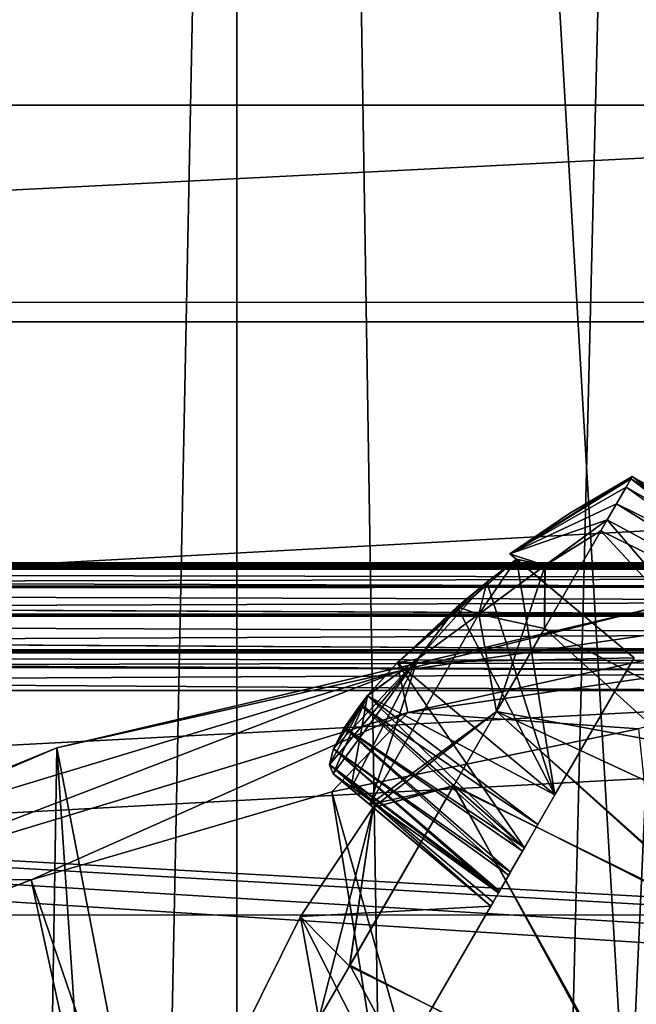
# Model space of a CAD drawing. Header units: millimetres. Extents: x -40 to 40, y -40 to 40.
# Tile 236 of 256: x -4.7 to -2.3, y 13.3 to 17.1. Entities that reach past the tile are written whole.
import ezdxf

# ---------------------------------------------------------------- set-up
doc = ezdxf.new("R2010")
doc.units = ezdxf.units.MM
doc.header["$LTSCALE"] = 26.699852
for name, color, linetype in [('1', 7, 'CONTINUOUS'), ('1000', 7, 'CONTINUOUS'), ('1001', 7, 'CONTINUOUS'), ('1002', 7, 'CONTINUOUS'), ('1003', 7, 'CONTINUOUS'), ('1004', 7, 'CONTINUOUS'), ('1005', 7, 'CONTINUOUS'), ('1006', 7, 'CONTINUOUS'), ('104', 7, 'CONTINUOUS'), ('109', 7, 'CONTINUOUS'), ('139', 7, 'CONTINUOUS'), ('146', 7, 'CONTINUOUS'), ('147', 7, 'CONTINUOUS'), ('16', 7, 'CONTINUOUS'), ('416', 7, 'CONTINUOUS'), ('417', 7, 'CONTINUOUS'), ('424', 7, 'CONTINUOUS'), ('425', 7, 'CONTINUOUS'), ('428', 7, 'CONTINUOUS'), ('48', 7, 'CONTINUOUS'), ('60', 7, 'CONTINUOUS'), ('69', 7, 'CONTINUOUS'), ('70', 7, 'CONTINUOUS'), ('71', 7, 'CONTINUOUS'), ('72', 7, 'CONTINUOUS'), ('983', 7, 'CONTINUOUS'), ('984', 7, 'CONTINUOUS'), ('985', 7, 'CONTINUOUS'), ('986', 7, 'CONTINUOUS'), ('987', 7, 'CONTINUOUS'), ('988', 7, 'CONTINUOUS'), ('991', 7, 'CONTINUOUS'), ('994', 7, 'CONTINUOUS'), ('998', 7, 'CONTINUOUS'), ('999', 7, 'CONTINUOUS')]:
    doc.layers.add(name, color=color, linetype=linetype)

msp = doc.modelspace()

# ---------------------------------------------------------------- linework, layer by layer
at = {"layer": '1', "linetype": 'Continuous'}
for points in [[(-1.9386, 39.4524), (-3.8727, 39.3097), (-3.872, -39.3098), (-1.9386, 39.4524)], [(0, -39.5), (-1.9386, 39.4524), (-3.872, -39.3098), (0, -39.5)], [(-3.8727, 39.3097), (-7.7072, 38.7408), (-7.7062, -38.741), (-3.8727, 39.3097)], [(-3.872, -39.3098), (-3.8727, 39.3097), (-7.7062, -38.741), (-3.872, -39.3098)]]:
    msp.add_3dface(points, dxfattribs=at)
at = {"layer": '1000', "linetype": 'Continuous'}
for points in [[(-3.3702, 14.4893, -8.5741), (-2.6511, 14.1081, -8.4), (-3.2561, 14.6157, -8.5371), (-3.3702, 14.4893, -8.5741)], [(-2.7169, 13.9943, -8.4174), (-3.3702, 14.4893, -8.5741), (-3.3985, 14.4536, -8.5951), (-2.7169, 13.9943, -8.4174)], [(-2.7169, 13.9943, -8.4174), (-2.6511, 14.1081, -8.4), (-3.3702, 14.4893, -8.5741), (-2.7169, 13.9943, -8.4174)], [(-2.7757, 13.8923, -8.4667), (-3.3985, 14.4536, -8.5951), (-3.4598, 14.3654, -8.6694), (-2.7757, 13.8923, -8.4667)], [(-2.7757, 13.8923, -8.4667), (-2.7169, 13.9943, -8.4174), (-3.3985, 14.4536, -8.5951), (-2.7757, 13.8923, -8.4667)], [(-2.8291, 13.7999, -8.5508), (-3.4598, 14.3654, -8.6694), (-3.5014, 14.2852, -8.7744), (-2.8291, 13.7999, -8.5508)], [(-2.8291, 13.7999, -8.5508), (-2.7757, 13.8923, -8.4667), (-3.4598, 14.3654, -8.6694), (-2.8291, 13.7999, -8.5508)], [(-2.8681, 13.7323, -8.6578), (-3.5014, 14.2852, -8.7744), (-3.5158, 14.2243, -8.8997), (-2.8681, 13.7323, -8.6578)], [(-2.8681, 13.7323, -8.6578), (-2.8291, 13.7999, -8.5508), (-3.5014, 14.2852, -8.7744), (-2.8681, 13.7323, -8.6578)], [(-2.8681, 13.7323, -8.6578), (-3.5158, 14.2243, -8.8997), (-3.5023, 14.1893, -9.0295), (-2.8681, 13.7323, -8.6578)], [(-2.8973, 13.6817, -8.8924), (-2.8681, 13.7323, -8.6578), (-3.5023, 14.1893, -9.0295), (-2.8973, 13.6817, -8.8924)]]:
    msp.add_3dface(points, dxfattribs=at)
at = {"layer": '1001', "linetype": 'Continuous'}
for points in [[(-2.6511, 14.1081, -8.4), (-2.7988, 15.0132, -8.5023), (-2.9122, 14.9255, -8.5119), (-2.6511, 14.1081, -8.4)], [(-2.6511, 14.1081, -8.4), (-2.3473, 14.6343, -8.4), (-2.7988, 15.0132, -8.5023), (-2.6511, 14.1081, -8.4)], [(-2.6511, 14.1081, -8.4), (-2.9122, 14.9255, -8.5119), (-3.0266, 14.8302, -8.521), (-2.6511, 14.1081, -8.4)], [(-2.6511, 14.1081, -8.4), (-3.0266, 14.8302, -8.521), (-3.2561, 14.6157, -8.5371), (-2.6511, 14.1081, -8.4)]]:
    msp.add_3dface(points, dxfattribs=at)
at = {"layer": '1002', "linetype": 'Continuous'}
for points in [[(-2.8176, 15.0289, -7.7483), (-2.8238, 15.0341, -8), (-2.3473, 14.6343, -7.6), (-2.8176, 15.0289, -7.7483)], [(-2.3473, 14.6343, -7.6), (-2.8238, 15.0341, -8), (-2.8176, 15.0289, -8.2517), (-2.3473, 14.6343, -7.6)], [(-2.7988, 15.0132, -7.4977), (-2.8176, 15.0289, -7.7483), (-2.3473, 14.6343, -7.6), (-2.7988, 15.0132, -7.4977)], [(-2.3473, 14.6343, -8.4), (-2.3473, 14.6343, -7.6), (-2.8176, 15.0289, -8.2517), (-2.3473, 14.6343, -8.4)], [(-2.3473, 14.6343, -8.4), (-2.8176, 15.0289, -8.2517), (-2.7988, 15.0132, -8.5023), (-2.3473, 14.6343, -8.4)]]:
    msp.add_3dface(points, dxfattribs=at)
at = {"layer": '1003', "linetype": 'Continuous'}
for points in [[(-3.2561, 14.6157, -7.4629), (-2.9122, 14.9255, -7.4881), (-2.7988, 15.0132, -7.4977), (-3.2561, 14.6157, -7.4629)], [(-3.2561, 14.6157, -7.4629), (-2.7988, 15.0132, -7.4977), (-2.3473, 14.6343, -7.6), (-3.2561, 14.6157, -7.4629)], [(-3.2561, 14.6157, -7.4629), (-3.0266, 14.8302, -7.479), (-2.9122, 14.9255, -7.4881), (-3.2561, 14.6157, -7.4629)], [(-3.2561, 14.6157, -7.4629), (-2.3473, 14.6343, -7.6), (-2.6511, 14.1081, -7.6), (-3.2561, 14.6157, -7.4629)]]:
    msp.add_3dface(points, dxfattribs=at)
at = {"layer": '1004', "linetype": 'Continuous'}
for points in [[(-3.37, 14.4896, -7.426), (-3.2561, 14.6157, -7.4629), (-2.7684, 13.9049, -7.5416), (-3.37, 14.4896, -7.426)], [(-3.2561, 14.6157, -7.4629), (-2.6511, 14.1081, -7.6), (-2.7684, 13.9049, -7.5416), (-3.2561, 14.6157, -7.4629)], [(-3.3954, 14.4577, -7.4076), (-3.37, 14.4896, -7.426), (-2.7684, 13.9049, -7.5416), (-3.3954, 14.4577, -7.4076)], [(-3.4584, 14.3677, -7.333), (-3.3954, 14.4577, -7.4076), (-2.7684, 13.9049, -7.5416), (-3.4584, 14.3677, -7.333)], [(-3.5013, 14.2855, -7.2261), (-3.4584, 14.3677, -7.333), (-2.822, 13.8122, -7.4635), (-3.5013, 14.2855, -7.2261)], [(-3.4584, 14.3677, -7.333), (-2.7684, 13.9049, -7.5416), (-2.822, 13.8122, -7.4635), (-3.4584, 14.3677, -7.333)], [(-3.5158, 14.2258, -7.1041), (-3.5013, 14.2855, -7.2261), (-2.864, 13.7394, -7.3568), (-3.5158, 14.2258, -7.1041)], [(-3.5013, 14.2855, -7.2261), (-2.822, 13.8122, -7.4635), (-2.864, 13.7394, -7.3568), (-3.5013, 14.2855, -7.2261)], [(-3.5158, 14.2258, -7.1041), (-2.8887, 13.6967, -7.2391), (-2.8973, 13.6817, -7.1076), (-3.5158, 14.2258, -7.1041)], [(-3.5158, 14.2258, -7.1041), (-2.864, 13.7394, -7.3568), (-2.8887, 13.6967, -7.2391), (-3.5158, 14.2258, -7.1041)], [(-3.5023, 14.1893, -6.9705), (-3.5158, 14.2258, -7.1041), (-2.8973, 13.6817, -7.1076), (-3.5023, 14.1893, -6.9705)]]:
    msp.add_3dface(points, dxfattribs=at)
at = {"layer": '1005', "linetype": 'Continuous'}
for points in [[(-3.4339, 14.1319, -6.6803), (-3.5023, 14.1893, -6.9705), (-2.8973, 13.6817, -7.1076), (-3.4339, 14.1319, -6.6803)], [(-3.362, 14.0715, -6.4374), (-3.4339, 14.1319, -6.6803), (-2.8973, 13.6817, -7.1076), (-3.362, 14.0715, -6.4374)], [(-3.3488, 14.0605, -6.3977), (-3.362, 14.0715, -6.4374), (-2.8973, 13.6817, -7.1076), (-3.3488, 14.0605, -6.3977)], [(-3.3488, 14.0605, -6.3977), (-2.8973, 13.6817, -7.1076), (-2.8973, 13.6817, -6.5), (-3.3488, 14.0605, -6.3977)]]:
    msp.add_3dface(points, dxfattribs=at)
at = {"layer": '1006', "linetype": 'Continuous'}
for points in [[(-3.6278, 13.6415, -6.392), (-3.3488, 14.0605, -6.3977), (-2.8973, 13.6817, -6.5), (-3.6278, 13.6415, -6.392)], [(-3.2973, 12.9888, -6.5), (-3.6278, 13.6415, -6.392), (-2.8973, 13.6817, -6.5), (-3.2973, 12.9888, -6.5)], [(-3.8512, 13.1904, -6.3977), (-3.6278, 13.6415, -6.392), (-3.2973, 12.9888, -6.5), (-3.8512, 13.1904, -6.3977)]]:
    msp.add_3dface(points, dxfattribs=at)
at = {"layer": '104', "linetype": 'Continuous'}
for points in [[(-25.8881, 18.8097, -730), (-27.713, 15.9996, -730), (25.889, 18.8085, -730), (-25.8881, 18.8097, -730)], [(25.889, 18.8085, -730), (-27.713, 15.9996, -730), (27.713, 15.9997, -730), (25.889, 18.8085, -730)], [(27.713, 15.9997, -730), (-29.2335, 13.0155, -730), (29.2331, 13.0163, -730), (27.713, 15.9997, -730)], [(-27.713, 15.9996, -730), (-29.2335, 13.0155, -730), (27.713, 15.9997, -730), (-27.713, 15.9996, -730)]]:
    msp.add_3dface(points, dxfattribs=at)
at = {"layer": '109', "linetype": 'Continuous'}
for points in [[(-27.8471, 16.7568, -733), (-25.8723, 19.669, -733), (25.8728, 19.6685, -733), (-27.8471, 16.7568, -733)], [(-27.8471, 16.7568, -733), (25.8728, 19.6685, -733), (27.8474, 16.7562, -733), (-27.8471, 16.7568, -733)], [(-29.4957, 13.6475, -733), (-27.8471, 16.7568, -733), (27.8474, 16.7562, -733), (-29.4957, 13.6475, -733)], [(-29.4957, 13.6475, -733), (27.8474, 16.7562, -733), (29.4959, 13.647, -733), (-29.4957, 13.6475, -733)], [(-30.7983, 10.3786, -733), (-29.4957, 13.6475, -733), (-0.9862, 10.6545, -733), (-30.7983, 10.3786, -733)], [(-29.4957, 13.6475, -733), (29.4959, 13.647, -733), (-0.9862, 10.6545, -733), (-29.4957, 13.6475, -733)]]:
    msp.add_3dface(points, dxfattribs=at)
at = {"layer": '139', "linetype": 'Continuous'}
for points in [[(24.9125, 15, -733), (-24.9125, 15, -733), (19.3426, 12.4913, -733), (24.9125, 15, -733)], [(13.9654, 12.4913, -733), (-24.9125, 15, -733), (-13.9654, 12.4913, -733), (13.9654, 12.4913, -733)], [(-24.9125, 15, -733), (13.9654, 12.4913, -733), (18.6699, 12.3321, -733), (-24.9125, 15, -733)], [(19.3426, 12.4913, -733), (-24.9125, 15, -733), (18.9964, 12.4509, -733), (19.3426, 12.4913, -733)], [(18.9964, 12.4509, -733), (-24.9125, 15, -733), (18.6699, 12.3321, -733), (18.9964, 12.4509, -733)]]:
    msp.add_3dface(points, dxfattribs=at)
at = {"layer": '146', "linetype": 'Continuous'}
for points in [[(-29.4827, 1.9913, -823.9652), (-24.9125, 14.5088, -823.7467), (-2.4565, 1.9913, -823.9652), (-29.4827, 1.9913, -823.9652)], [(-24.9125, 14.5088, -823.7467), (-1.7467, 14.5087, -823.7467), (-2.4565, 1.9913, -823.9652), (-24.9125, 14.5088, -823.7467)], [(-2.4565, 1.9913, -823.9652), (-1.7467, 14.5087, -823.7467), (-2.3791, 1.9973, -823.9651), (-2.4565, 1.9913, -823.9652)], [(-2.3791, 1.9973, -823.9651), (-1.7467, 14.5087, -823.7467), (-2.3036, 2.0152, -823.9648), (-2.3791, 1.9973, -823.9651)]]:
    msp.add_3dface(points, dxfattribs=at)
at = {"layer": '147', "linetype": 'Continuous'}
for points in [[(-24.9125, 15, -823.2468), (-1.7467, 14.9941, -823.3237), (-24.9125, 14.9783, -823.3926), (-24.9125, 15, -823.2468)], [(-1.7467, 15, -823.2468), (-1.7467, 14.9941, -823.3237), (-24.9125, 15, -823.2468), (-1.7467, 15, -823.2468)], [(-1.7467, 14.9941, -823.3237), (-1.7467, 14.9762, -823.3991), (-24.9125, 14.9783, -823.3926), (-1.7467, 14.9941, -823.3237)], [(-24.9125, 14.9783, -823.3926), (-1.7467, 14.9762, -823.3991), (-24.9125, 14.9761, -823.3997), (-24.9125, 14.9783, -823.3926)], [(-1.7467, 14.9762, -823.3991), (-1.7467, 14.9101, -823.5329), (-24.9125, 14.9761, -823.3997), (-1.7467, 14.9762, -823.3991)], [(-24.9125, 14.9761, -823.3997), (-1.7467, 14.9101, -823.5329), (-24.9125, 14.9097, -823.5334), (-24.9125, 14.9761, -823.3997)], [(-1.7467, 14.9101, -823.5329), (-1.7467, 14.8041, -823.6437), (-24.9125, 14.9097, -823.5334), (-1.7467, 14.9101, -823.5329)], [(-24.9125, 14.9097, -823.5334), (-1.7467, 14.8041, -823.6437), (-24.9125, 14.9066, -823.5379), (-24.9125, 14.9097, -823.5334)], [(-24.9125, 14.9066, -823.5379), (-1.7467, 14.8041, -823.6437), (-24.9125, 14.801, -823.646), (-24.9125, 14.9066, -823.5379)], [(-1.7467, 14.8041, -823.6437), (-1.7467, 14.6665, -823.7183), (-24.9125, 14.801, -823.646), (-1.7467, 14.8041, -823.6437)], [(-24.9125, 14.801, -823.646), (-1.7467, 14.6665, -823.7183), (-24.9125, 14.7981, -823.6482), (-24.9125, 14.801, -823.646)], [(-24.9125, 14.7981, -823.6482), (-1.7467, 14.6665, -823.7183), (-24.9125, 14.6628, -823.7196), (-24.9125, 14.7981, -823.6482)], [(-1.7467, 14.6665, -823.7183), (-1.7467, 14.5876, -823.7391), (-24.9125, 14.6628, -823.7196), (-1.7467, 14.6665, -823.7183)], [(-1.7467, 14.5087, -823.7467), (-24.9125, 14.5088, -823.7467), (-24.9125, 14.6628, -823.7196), (-1.7467, 14.5087, -823.7467)], [(-1.7467, 14.5876, -823.7391), (-1.7467, 14.5087, -823.7467), (-24.9125, 14.6628, -823.7196), (-1.7467, 14.5876, -823.7391)]]:
    msp.add_3dface(points, dxfattribs=at)
at = {"layer": '16', "linetype": 'Continuous'}
for points in [[(-30.0399, 15.925, -3.5), (-28.1419, 19.0796, -3.5), (28.1424, 19.0789, -3.5), (-30.0399, 15.925, -3.5)], [(30.0402, 15.9243, -3.5), (-30.0399, 15.925, -3.5), (28.1424, 19.0789, -3.5), (30.0402, 15.9243, -3.5)], [(-31.5856, 12.5838, -3.5), (-30.0399, 15.925, -3.5), (30.0402, 15.9243, -3.5), (-31.5856, 12.5838, -3.5)], [(31.5859, 12.5831, -3.5), (-31.5856, 12.5838, -3.5), (30.0402, 15.9243, -3.5), (31.5859, 12.5831, -3.5)]]:
    msp.add_3dface(points, dxfattribs=at)
at = {"layer": '416', "linetype": 'Continuous'}
for points in [[(-16.7446, 14.5087, -743.2467), (16.7446, 14.5087, -743.2467), (-7.6272, 10.2734, -743.3207), (-16.7446, 14.5087, -743.2467)], [(-7.6272, 10.2734, -743.3207), (16.7446, 14.5087, -743.2467), (-6.8162, 10.3695, -743.319), (-7.6272, 10.2734, -743.3207)], [(-6.8162, 10.3695, -743.319), (16.7446, 14.5087, -743.2467), (-6, 10.4016, -743.3184), (-6.8162, 10.3695, -743.319)], [(-6, 10.4016, -743.3184), (16.7446, 14.5087, -743.2467), (6, 10.4016, -743.3184), (-6, 10.4016, -743.3184)]]:
    msp.add_3dface(points, dxfattribs=at)
at = {"layer": '417', "linetype": 'Continuous'}
for points in [[(-16.7446, 14.9937, -742.8259), (-16.7446, 15, -742.7468), (16.7446, 14.9784, -742.8921), (-16.7446, 14.9937, -742.8259)], [(16.7446, 14.9784, -742.8921), (-16.7446, 15, -742.7468), (16.7446, 15, -742.7468), (16.7446, 14.9784, -742.8921)], [(-16.7446, 14.9785, -742.8919), (-16.7446, 14.9937, -742.8259), (16.7446, 14.9784, -742.8921), (-16.7446, 14.9785, -742.8919)], [(16.7446, 14.9762, -742.8991), (-16.7446, 14.9785, -742.8919), (16.7446, 14.9784, -742.8921), (16.7446, 14.9762, -742.8991)], [(-16.7446, 14.9743, -742.9051), (-16.7446, 14.9785, -742.8919), (16.7446, 14.9762, -742.8991), (-16.7446, 14.9743, -742.9051)], [(16.7446, 14.909, -743.0344), (-16.7446, 14.9743, -742.9051), (16.7446, 14.9762, -742.8991), (16.7446, 14.909, -743.0344)], [(-16.7446, 14.909, -743.0344), (-16.7446, 14.9743, -742.9051), (16.7446, 14.909, -743.0344), (-16.7446, 14.909, -743.0344)], [(16.7446, 14.8041, -743.1437), (-16.7446, 14.9021, -743.044), (16.7446, 14.909, -743.0344), (16.7446, 14.8041, -743.1437)], [(-16.7446, 14.9021, -743.044), (-16.7446, 14.909, -743.0344), (16.7446, 14.909, -743.0344), (-16.7446, 14.9021, -743.044)], [(-16.7446, 14.7932, -743.1518), (-16.7446, 14.9021, -743.044), (16.7446, 14.8041, -743.1437), (-16.7446, 14.7932, -743.1518)], [(16.7446, 14.7951, -743.1505), (-16.7446, 14.7932, -743.1518), (16.7446, 14.8041, -743.1437), (16.7446, 14.7951, -743.1505)], [(16.7446, 14.6665, -743.2183), (-16.7446, 14.7932, -743.1518), (16.7446, 14.7951, -743.1505), (16.7446, 14.6665, -743.2183)], [(-16.7446, 14.6606, -743.2203), (-16.7446, 14.7932, -743.1518), (16.7446, 14.6665, -743.2183), (-16.7446, 14.6606, -743.2203)], [(16.7446, 14.6538, -743.2226), (-16.7446, 14.6606, -743.2203), (16.7446, 14.6665, -743.2183), (16.7446, 14.6538, -743.2226)], [(-16.7446, 14.654, -743.2225), (-16.7446, 14.6606, -743.2203), (16.7446, 14.6538, -743.2226), (-16.7446, 14.654, -743.2225)], [(-16.7446, 14.5087, -743.2467), (-16.7446, 14.654, -743.2225), (16.7446, 14.5087, -743.2467), (-16.7446, 14.5087, -743.2467)], [(16.7446, 14.5876, -743.2391), (-16.7446, 14.654, -743.2225), (16.7446, 14.6538, -743.2226), (16.7446, 14.5876, -743.2391)], [(16.7446, 14.5087, -743.2467), (-16.7446, 14.654, -743.2225), (16.7446, 14.5876, -743.2391), (16.7446, 14.5087, -743.2467)]]:
    msp.add_3dface(points, dxfattribs=at)
at = {"layer": '424', "linetype": 'Continuous'}
for points in [[(-13.8109, 0, -821), (13.8109, 0, -821), (-14.0554, 14.5087, -821.2533), (-13.8109, 0, -821)], [(13.8109, 0, -821), (14.0554, 14.5087, -821.2533), (-14.0554, 14.5087, -821.2533), (13.8109, 0, -821)]]:
    msp.add_3dface(points, dxfattribs=at)
at = {"layer": '425', "linetype": 'Continuous'}
for points in [[(-14.0554, 14.9784, -821.6079), (14.0554, 15, -821.7532), (-14.0554, 15, -821.7532), (-14.0554, 14.9784, -821.6079)], [(14.0554, 14.9937, -821.6741), (14.0554, 15, -821.7532), (-14.0554, 14.9784, -821.6079), (14.0554, 14.9937, -821.6741)], [(14.0554, 14.9785, -821.6081), (14.0554, 14.9937, -821.6741), (-14.0554, 14.9784, -821.6079), (14.0554, 14.9785, -821.6081)], [(-14.0554, 14.9762, -821.6009), (14.0554, 14.9785, -821.6081), (-14.0554, 14.9784, -821.6079), (-14.0554, 14.9762, -821.6009)], [(14.0554, 14.9743, -821.5949), (14.0554, 14.9785, -821.6081), (-14.0554, 14.9762, -821.6009), (14.0554, 14.9743, -821.5949)], [(-14.0554, 14.909, -821.4656), (14.0554, 14.9743, -821.5949), (-14.0554, 14.9762, -821.6009), (-14.0554, 14.909, -821.4656)], [(14.0554, 14.909, -821.4656), (14.0554, 14.9743, -821.5949), (-14.0554, 14.909, -821.4656), (14.0554, 14.909, -821.4656)], [(14.0554, 14.9021, -821.456), (14.0554, 14.909, -821.4656), (-14.0554, 14.909, -821.4656), (14.0554, 14.9021, -821.456)], [(-14.0554, 14.8041, -821.3563), (14.0554, 14.9021, -821.456), (-14.0554, 14.909, -821.4656), (-14.0554, 14.8041, -821.3563)], [(14.0554, 14.7932, -821.3482), (14.0554, 14.9021, -821.456), (-14.0554, 14.8041, -821.3563), (14.0554, 14.7932, -821.3482)], [(-14.0554, 14.7951, -821.3495), (14.0554, 14.7932, -821.3482), (-14.0554, 14.8041, -821.3563), (-14.0554, 14.7951, -821.3495)], [(-14.0554, 14.6665, -821.2817), (14.0554, 14.7932, -821.3482), (-14.0554, 14.7951, -821.3495), (-14.0554, 14.6665, -821.2817)], [(14.0554, 14.6606, -821.2797), (14.0554, 14.7932, -821.3482), (-14.0554, 14.6665, -821.2817), (14.0554, 14.6606, -821.2797)], [(-14.0554, 14.6538, -821.2774), (14.0554, 14.6606, -821.2797), (-14.0554, 14.6665, -821.2817), (-14.0554, 14.6538, -821.2774)], [(14.0554, 14.654, -821.2775), (14.0554, 14.6606, -821.2797), (-14.0554, 14.6538, -821.2774), (14.0554, 14.654, -821.2775)], [(-14.0554, 14.5876, -821.2609), (14.0554, 14.654, -821.2775), (-14.0554, 14.6538, -821.2774), (-14.0554, 14.5876, -821.2609)], [(14.0554, 14.5087, -821.2533), (14.0554, 14.654, -821.2775), (-14.0554, 14.5087, -821.2533), (14.0554, 14.5087, -821.2533)], [(-14.0554, 14.5087, -821.2533), (14.0554, 14.654, -821.2775), (-14.0554, 14.5876, -821.2609), (-14.0554, 14.5087, -821.2533)]]:
    msp.add_3dface(points, dxfattribs=at)
at = {"layer": '428', "linetype": 'Continuous'}
for points in [[(24.9125, 15, -823.2468), (1.7467, 15, -823.2468), (-24.9125, 15, -821.7532), (24.9125, 15, -823.2468)], [(-17.5509, 15, -821.7532), (24.9125, 15, -823.2468), (-24.9125, 15, -821.7532), (-17.5509, 15, -821.7532)], [(-24.9125, 15, -733), (24.9125, 15, -733), (24.9125, 15, -742.7468), (-24.9125, 15, -733)], [(-16.7446, 15, -742.7468), (-24.9125, 15, -733), (16.7446, 15, -742.7468), (-16.7446, 15, -742.7468)], [(16.7446, 15, -742.7468), (-24.9125, 15, -733), (20.5297, 15, -742.7468), (16.7446, 15, -742.7468)], [(20.5297, 15, -742.7468), (-24.9125, 15, -733), (24.9125, 15, -742.7468), (20.5297, 15, -742.7468)], [(1.7467, 15, -823.2468), (-1.7467, 15, -823.2468), (-24.9125, 15, -821.7532), (1.7467, 15, -823.2468)], [(-1.7467, 15, -823.2468), (-24.9125, 15, -823.2468), (-24.9125, 15, -821.7532), (-1.7467, 15, -823.2468)], [(-14.0554, 15, -821.7532), (24.9125, 15, -823.2468), (-17.5509, 15, -821.7532), (-14.0554, 15, -821.7532)], [(-14.0554, 15, -821.7532), (14.0554, 15, -821.7532), (24.9125, 15, -823.2468), (-14.0554, 15, -821.7532)]]:
    msp.add_3dface(points, dxfattribs=at)
at = {"layer": '48', "linetype": 'Continuous'}
for points in [[(-34.7392, 14.9093, -14), (-33.0524, 18.3477, -14), (33.0527, 18.3472, -14), (-34.7392, 14.9093, -14)], [(-34.7392, 14.9093, -14), (33.0527, 18.3472, -14), (34.7395, 14.9087, -14), (-34.7392, 14.9093, -14)], [(-36.0693, 11.3184, -14), (-34.7392, 14.9093, -14), (34.7395, 14.9087, -14), (-36.0693, 11.3184, -14)], [(-36.0693, 11.3184, -14), (34.7395, 14.9087, -14), (36.0695, 11.3179, -14), (-36.0693, 11.3184, -14)]]:
    msp.add_3dface(points, dxfattribs=at)
at = {"layer": '60', "linetype": 'Continuous'}
for points in [[(-0.0001, 35.2087, -11.5), (-3.6807, 35.0157, -11.5), (-0.6773, 6.374, -11.5), (-0.0001, 35.2087, -11.5)], [(-3.6807, 35.0157, -11.5), (-7.3207, 34.4392, -11.5), (-4.2913, 4.7615, -11.5), (-3.6807, 35.0157, -11.5)], [(-3.2085, 5.5491, -11.5), (-3.6807, 35.0157, -11.5), (-4.2913, 4.7615, -11.5), (-3.2085, 5.5491, -11.5)], [(-0.6773, 6.374, -11.5), (-3.6807, 35.0157, -11.5), (-1.9859, 6.0945, -11.5), (-0.6773, 6.374, -11.5)], [(-1.9859, 6.0945, -11.5), (-3.6807, 35.0157, -11.5), (-3.2085, 5.5491, -11.5), (-1.9859, 6.0945, -11.5)], [(-4.2913, 4.7615, -11.5), (-7.3207, 34.4392, -11.5), (-5.1871, 3.7657, -11.5), (-4.2913, 4.7615, -11.5)]]:
    msp.add_3dface(points, dxfattribs=at)
at = {"layer": '69', "linetype": 'Continuous'}
for points in [[(-2.2717, 14.827, -14), (-4.5632, 14.2891, -14), (-2.7263, 4.7767, -14), (-2.2717, 14.827, -14)], [(-1.3967, 5.3197, -14), (-2.2717, 14.827, -14), (-2.7263, 4.7767, -14), (-1.3967, 5.3197, -14)], [(-4.5632, 14.2891, -14), (-6.742, 13.3995, -14), (-4.7491, 2.7742, -14), (-4.5632, 14.2891, -14)], [(-3.8694, 3.9086, -14), (-4.5632, 14.2891, -14), (-4.7491, 2.7742, -14), (-3.8694, 3.9086, -14)], [(-2.7263, 4.7767, -14), (-4.5632, 14.2891, -14), (-3.8694, 3.9086, -14), (-2.7263, 4.7767, -14)]]:
    msp.add_3dface(points, dxfattribs=at)
at = {"layer": '70', "linetype": 'Continuous'}
for points in [[(-4.5632, 14.2891, -14), (-2.2717, 14.827, -14), (-4.5627, 14.2892, -14.2975), (-4.5632, 14.2891, -14)], [(-4.5627, 14.2892, -14.2975), (-2.2717, 14.827, -14), (-2.2712, 14.8271, -14.2975), (-4.5627, 14.2892, -14.2975)], [(-6.742, 13.3995, -14), (-4.5632, 14.2891, -14), (-6.7419, 13.3995, -14.2975), (-6.742, 13.3995, -14)], [(-6.7419, 13.3995, -14.2975), (-4.5632, 14.2891, -14), (-4.5627, 14.2892, -14.2975), (-6.7419, 13.3995, -14.2975)]]:
    msp.add_3dface(points, dxfattribs=at)
at = {"layer": '71', "linetype": 'Continuous'}
for points in [[(-2.2712, 14.8271, -14.2975), (-1.0408, 14.9049, -14.5328), (-3.2507, 14.5833, -14.5328), (-2.2712, 14.8271, -14.2975)], [(-1.0408, 14.9049, -14.5328), (-3.2152, 14.4242, -14.713), (-3.2507, 14.5833, -14.5328), (-1.0408, 14.9049, -14.5328)], [(-1.0295, 14.7423, -14.713), (-3.2152, 14.4242, -14.713), (-1.0408, 14.9049, -14.5328), (-1.0295, 14.7423, -14.713)], [(-4.5627, 14.2892, -14.2975), (-2.2712, 14.8271, -14.2975), (-3.2507, 14.5833, -14.5328), (-4.5627, 14.2892, -14.2975)], [(-1.0295, 14.7423, -14.713), (-2.3303, 14.3619, -14.795), (-3.2152, 14.4242, -14.713), (-1.0295, 14.7423, -14.713)], [(-3.2507, 14.5833, -14.5328), (-5.3291, 13.7839, -14.713), (-5.3879, 13.9359, -14.5328), (-3.2507, 14.5833, -14.5328)], [(-4.5627, 14.2892, -14.2975), (-3.2507, 14.5833, -14.5328), (-5.3879, 13.9359, -14.5328), (-4.5627, 14.2892, -14.2975)], [(-3.2152, 14.4242, -14.713), (-5.3291, 13.7839, -14.713), (-3.2507, 14.5833, -14.5328), (-3.2152, 14.4242, -14.713)], [(-3.2152, 14.4242, -14.713), (-4.6615, 13.7828, -14.795), (-5.3291, 13.7839, -14.713), (-3.2152, 14.4242, -14.713)], [(-3.5079, 14.1206, -14.795), (-4.6615, 13.7828, -14.795), (-3.2152, 14.4242, -14.713), (-3.5079, 14.1206, -14.795)], [(-2.3303, 14.3619, -14.795), (-3.5079, 14.1206, -14.795), (-3.2152, 14.4242, -14.713), (-2.3303, 14.3619, -14.795)], [(-6.7419, 13.3995, -14.2975), (-4.5627, 14.2892, -14.2975), (-5.3879, 13.9359, -14.5328), (-6.7419, 13.3995, -14.2975)], [(-4.6615, 13.7828, -14.795), (-5.7833, 13.351, -14.795), (-5.3291, 13.7839, -14.713), (-4.6615, 13.7828, -14.795)]]:
    msp.add_3dface(points, dxfattribs=at)
at = {"layer": '72', "linetype": 'Continuous'}
for points in [[(-3.5079, 14.1206, -14.795), (-2.3303, 14.3619, -14.795), (-1.591, 7.3293, -15.5), (-3.5079, 14.1206, -14.795)], [(-4.6615, 13.7828, -14.795), (-3.5079, 14.1206, -14.795), (-2.3818, 7.1117, -15.5), (-4.6615, 13.7828, -14.795)], [(-2.3818, 7.1117, -15.5), (-3.5079, 14.1206, -14.795), (-1.591, 7.3293, -15.5), (-2.3818, 7.1117, -15.5)], [(-5.7833, 13.351, -14.795), (-4.6615, 13.7828, -14.795), (-3.1442, 6.8091, -15.5), (-5.7833, 13.351, -14.795)], [(-3.1442, 6.8091, -15.5), (-4.6615, 13.7828, -14.795), (-2.3818, 7.1117, -15.5), (-3.1442, 6.8091, -15.5)], [(-6.8656, 12.8281, -14.795), (-5.7833, 13.351, -14.795), (-3.1442, 6.8091, -15.5), (-6.8656, 12.8281, -14.795)]]:
    msp.add_3dface(points, dxfattribs=at)
at = {"layer": '983', "linetype": 'Continuous'}
msp.add_3dface([(-2.3615, 12.9098, -6.9), (0.5119, 11.8866, -7.0474), (-2.0861, 13.3867, -7.0475), (-2.3615, 12.9098, -6.9)], dxfattribs=at)
at = {"layer": '984', "linetype": 'Continuous'}
msp.add_3dface([(-2.0865, 13.386, -8.9529), (0.2369, 11.4103, -9.1), (-2.361, 12.9107, -9.1), (-2.0865, 13.386, -8.9529)], dxfattribs=at)
at = {"layer": '985', "linetype": 'Continuous'}
for points in [[(-1.9613, 13.6029, -9.9417), (-2.361, 12.9107, -9.1), (-2.3635, 12.9062, -10.1), (-1.9613, 13.6029, -9.9417)], [(-2.0865, 13.386, -8.9529), (-2.361, 12.9107, -9.1), (-1.9613, 13.6029, -9.9417), (-2.0865, 13.386, -8.9529)], [(-2.3589, 12.9143, -5.9), (-2.0861, 13.3867, -7.0475), (-1.9583, 13.6082, -6.0608), (-2.3589, 12.9143, -5.9)], [(-2.3615, 12.9098, -6.9), (-2.0861, 13.3867, -7.0475), (-2.3589, 12.9143, -5.9), (-2.3615, 12.9098, -6.9)]]:
    msp.add_3dface(points, dxfattribs=at)
at = {"layer": '986', "linetype": 'Continuous'}
for points in [[(-2.3594, 15.3222, -8.2082), (-1.3911, 14.5906, -8.8031), (-2.3781, 15.2899, -8.4448), (-2.3594, 15.3222, -8.2082)], [(-2.3543, 15.3311, -8), (-1.3911, 14.5906, -8.8031), (-2.3594, 15.3222, -8.2082), (-2.3543, 15.3311, -8)], [(-1.3112, 14.7289, -8), (-1.3911, 14.5906, -8.8031), (-2.3543, 15.3311, -8), (-1.3112, 14.7289, -8)], [(-2.3781, 15.2899, -8.4448), (-1.3911, 14.5906, -8.8031), (-2.4149, 15.2262, -8.7031), (-2.3781, 15.2899, -8.4448)], [(-2.4149, 15.2262, -8.7031), (-1.3911, 14.5906, -8.8031), (-2.4501, 15.1651, -8.8766), (-2.4149, 15.2262, -8.7031)], [(-2.4501, 15.1651, -8.8766), (-1.6187, 14.1964, -9.4848), (-2.4749, 15.1222, -8.9772), (-2.4501, 15.1651, -8.8766)], [(-1.3911, 14.5906, -8.8031), (-1.6187, 14.1964, -9.4848), (-2.4501, 15.1651, -8.8766), (-1.3911, 14.5906, -8.8031)], [(-2.4749, 15.1222, -8.9772), (-1.6187, 14.1964, -9.4848), (-2.691, 14.7479, -9.5411), (-2.4749, 15.1222, -8.9772)], [(-2.691, 14.7479, -9.5411), (-1.7788, 13.919, -9.7474), (-2.8755, 14.4284, -9.8142), (-2.691, 14.7479, -9.5411)], [(-1.6187, 14.1964, -9.4848), (-1.7788, 13.919, -9.7474), (-2.691, 14.7479, -9.5411), (-1.6187, 14.1964, -9.4848)], [(-2.8755, 14.4284, -9.8142), (-1.9613, 13.6029, -9.9417), (-3.039, 14.1451, -9.9689), (-2.8755, 14.4284, -9.8142)], [(-1.7788, 13.919, -9.7474), (-1.9613, 13.6029, -9.9417), (-2.8755, 14.4284, -9.8142), (-1.7788, 13.919, -9.7474)], [(-3.039, 14.1451, -9.9689), (-2.3635, 12.9062, -10.1), (-3.4377, 13.4545, -10.0989), (-3.039, 14.1451, -9.9689)], [(-1.9613, 13.6029, -9.9417), (-2.3635, 12.9062, -10.1), (-3.039, 14.1451, -9.9689), (-1.9613, 13.6029, -9.9417)], [(-3.4377, 13.4545, -10.0989), (-2.7642, 12.2123, -9.9392), (-3.557, 13.2478, -10.0777), (-3.4377, 13.4545, -10.0989)], [(-2.3635, 12.9062, -10.1), (-2.7642, 12.2123, -9.9392), (-3.4377, 13.4545, -10.0989), (-2.3635, 12.9062, -10.1)]]:
    msp.add_3dface(points, dxfattribs=at)
at = {"layer": '987', "linetype": 'Continuous'}
for points in [[(-2.378, 15.29, -7.556), (-1.3316, 14.6937, -7.5888), (-2.3594, 15.3222, -7.792), (-2.378, 15.29, -7.556)], [(-1.3112, 14.7289, -8), (-2.3543, 15.3311, -8), (-2.3594, 15.3222, -7.792), (-1.3112, 14.7289, -8)], [(-1.3316, 14.6937, -7.5888), (-1.3112, 14.7289, -8), (-2.3594, 15.3222, -7.792), (-1.3316, 14.6937, -7.5888)], [(-2.4146, 15.2265, -7.2982), (-1.3316, 14.6937, -7.5888), (-2.378, 15.29, -7.556), (-2.4146, 15.2265, -7.2982)], [(-2.4501, 15.1651, -7.1234), (-1.3916, 14.5897, -7.1943), (-2.4146, 15.2265, -7.2982), (-2.4501, 15.1651, -7.1234)], [(-1.3916, 14.5897, -7.1943), (-1.3316, 14.6937, -7.5888), (-2.4146, 15.2265, -7.2982), (-1.3916, 14.5897, -7.1943)], [(-2.4745, 15.1228, -7.0241), (-1.3916, 14.5897, -7.1943), (-2.4501, 15.1651, -7.1234), (-2.4745, 15.1228, -7.0241)], [(-2.6911, 14.7476, -6.4586), (-1.6184, 14.1968, -6.5158), (-2.4745, 15.1228, -7.0241), (-2.6911, 14.7476, -6.4586)], [(-1.6184, 14.1968, -6.5158), (-1.3916, 14.5897, -7.1943), (-2.4745, 15.1228, -7.0241), (-1.6184, 14.1968, -6.5158)], [(-2.8755, 14.4284, -6.1858), (-1.6184, 14.1968, -6.5158), (-2.6911, 14.7476, -6.4586), (-2.8755, 14.4284, -6.1858)], [(-3.0404, 14.1426, -6.0301), (-1.9583, 13.6082, -6.0608), (-2.8755, 14.4284, -6.1858), (-3.0404, 14.1426, -6.0301)], [(-1.9583, 13.6082, -6.0608), (-1.6184, 14.1968, -6.5158), (-2.8755, 14.4284, -6.1858), (-1.9583, 13.6082, -6.0608)], [(-3.4401, 13.4503, -5.9012), (-2.3589, 12.9143, -5.9), (-3.0404, 14.1426, -6.0301), (-3.4401, 13.4503, -5.9012)], [(-2.3589, 12.9143, -5.9), (-1.9583, 13.6082, -6.0608), (-3.0404, 14.1426, -6.0301), (-2.3589, 12.9143, -5.9)], [(-3.5571, 13.2478, -5.9224), (-2.3589, 12.9143, -5.9), (-3.4401, 13.4503, -5.9012), (-3.5571, 13.2478, -5.9224)]]:
    msp.add_3dface(points, dxfattribs=at)
at = {"layer": '988', "linetype": 'Continuous'}
for points in [[(-2.3594, 15.3222, -7.792), (-2.3543, 15.3311, -8), (-2.8238, 15.0341, -8), (-2.3594, 15.3222, -7.792)], [(-2.8238, 15.0341, -8), (-2.3543, 15.3311, -8), (-2.5942, 15.1908, -8), (-2.8238, 15.0341, -8)], [(-2.378, 15.29, -7.556), (-2.3594, 15.3222, -7.792), (-2.8238, 15.0341, -8), (-2.378, 15.29, -7.556)], [(-2.4146, 15.2265, -7.2982), (-2.378, 15.29, -7.556), (-2.8238, 15.0341, -8), (-2.4146, 15.2265, -7.2982)], [(-2.4501, 15.1651, -7.1234), (-2.4146, 15.2265, -7.2982), (-2.8238, 15.0341, -8), (-2.4501, 15.1651, -7.1234)], [(-2.6894, 14.9892, -7.0483), (-2.4501, 15.1651, -7.1234), (-2.8238, 15.0341, -8), (-2.6894, 14.9892, -7.0483)], [(-2.4745, 15.1228, -7.0241), (-2.4501, 15.1651, -7.1234), (-2.6894, 14.9892, -7.0483), (-2.4745, 15.1228, -7.0241)], [(-2.6911, 14.7476, -6.4586), (-2.4745, 15.1228, -7.0241), (-2.6894, 14.9892, -7.0483), (-2.6911, 14.7476, -6.4586)], [(-2.9122, 14.9255, -7.4881), (-2.9438, 14.8024, -7.0739), (-2.7988, 15.0132, -7.4977), (-2.9122, 14.9255, -7.4881)], [(-2.9438, 14.8024, -7.0739), (-2.6894, 14.9892, -7.0483), (-2.7988, 15.0132, -7.4977), (-2.9438, 14.8024, -7.0739)], [(-2.8176, 15.0289, -7.7483), (-2.7988, 15.0132, -7.4977), (-2.8238, 15.0341, -8), (-2.8176, 15.0289, -7.7483)], [(-2.7988, 15.0132, -7.4977), (-2.6894, 14.9892, -7.0483), (-2.8238, 15.0341, -8), (-2.7988, 15.0132, -7.4977)], [(-2.9438, 14.8024, -7.0739), (-2.6911, 14.7476, -6.4586), (-2.6894, 14.9892, -7.0483), (-2.9438, 14.8024, -7.0739)], [(-3.0266, 14.8302, -7.479), (-2.9438, 14.8024, -7.0739), (-2.9122, 14.9255, -7.4881), (-3.0266, 14.8302, -7.479)], [(-3.2561, 14.6157, -7.4629), (-3.1775, 14.6308, -7.2013), (-3.0266, 14.8302, -7.479), (-3.2561, 14.6157, -7.4629)], [(-3.1775, 14.6308, -7.2013), (-2.9438, 14.8024, -7.0739), (-3.0266, 14.8302, -7.479), (-3.1775, 14.6308, -7.2013)], [(-3.362, 14.0715, -6.4374), (-2.8755, 14.4284, -6.1858), (-2.9438, 14.8024, -7.0739), (-3.362, 14.0715, -6.4374)], [(-3.1775, 14.6308, -7.2013), (-3.362, 14.0715, -6.4374), (-2.9438, 14.8024, -7.0739), (-3.1775, 14.6308, -7.2013)], [(-2.8755, 14.4284, -6.1858), (-2.6911, 14.7476, -6.4586), (-2.9438, 14.8024, -7.0739), (-2.8755, 14.4284, -6.1858)], [(-3.1775, 14.6308, -7.2013), (-3.37, 14.4896, -7.426), (-3.4339, 14.1319, -6.6803), (-3.1775, 14.6308, -7.2013)], [(-3.362, 14.0715, -6.4374), (-3.1775, 14.6308, -7.2013), (-3.4339, 14.1319, -6.6803), (-3.362, 14.0715, -6.4374)], [(-3.37, 14.4896, -7.426), (-3.1775, 14.6308, -7.2013), (-3.2561, 14.6157, -7.4629), (-3.37, 14.4896, -7.426)], [(-3.5013, 14.2855, -7.2261), (-3.5158, 14.2258, -7.1041), (-3.37, 14.4896, -7.426), (-3.5013, 14.2855, -7.2261)], [(-3.5158, 14.2258, -7.1041), (-3.5023, 14.1893, -6.9705), (-3.37, 14.4896, -7.426), (-3.5158, 14.2258, -7.1041)], [(-3.37, 14.4896, -7.426), (-3.5023, 14.1893, -6.9705), (-3.4339, 14.1319, -6.6803), (-3.37, 14.4896, -7.426)], [(-3.3954, 14.4577, -7.4076), (-3.5013, 14.2855, -7.2261), (-3.37, 14.4896, -7.426), (-3.3954, 14.4577, -7.4076)], [(-3.4584, 14.3677, -7.333), (-3.5013, 14.2855, -7.2261), (-3.3954, 14.4577, -7.4076), (-3.4584, 14.3677, -7.333)], [(-3.0404, 14.1426, -6.0301), (-2.8755, 14.4284, -6.1858), (-3.362, 14.0715, -6.4374), (-3.0404, 14.1426, -6.0301)], [(-3.4401, 13.4503, -5.9012), (-3.0404, 14.1426, -6.0301), (-3.3488, 14.0605, -6.3977), (-3.4401, 13.4503, -5.9012)], [(-3.3488, 14.0605, -6.3977), (-3.0404, 14.1426, -6.0301), (-3.362, 14.0715, -6.4374), (-3.3488, 14.0605, -6.3977)], [(-3.6278, 13.6415, -6.392), (-3.4401, 13.4503, -5.9012), (-3.3488, 14.0605, -6.3977), (-3.6278, 13.6415, -6.392)], [(-3.8512, 13.1904, -6.3977), (-3.5571, 13.2478, -5.9224), (-3.6278, 13.6415, -6.392), (-3.8512, 13.1904, -6.3977)], [(-3.5571, 13.2478, -5.9224), (-3.4401, 13.4503, -5.9012), (-3.6278, 13.6415, -6.392), (-3.5571, 13.2478, -5.9224)]]:
    msp.add_3dface(points, dxfattribs=at)
at = {"layer": '991', "linetype": 'Continuous'}
for points in [[(-2.3473, 14.6343, -8.4), (-2.6511, 14.1081, -8.4), (-2.3473, 14.6343, -7.6), (-2.3473, 14.6343, -8.4)], [(-2.3473, 14.6343, -7.6), (-2.6511, 14.1081, -8.4), (-2.6511, 14.1081, -7.6), (-2.3473, 14.6343, -7.6)], [(-2.6511, 14.1081, -7.6), (-2.7169, 13.9943, -8.4174), (-2.7684, 13.9049, -7.5416), (-2.6511, 14.1081, -7.6)], [(-2.6511, 14.1081, -8.4), (-2.7169, 13.9943, -8.4174), (-2.6511, 14.1081, -7.6), (-2.6511, 14.1081, -8.4)], [(-2.7169, 13.9943, -8.4174), (-2.7757, 13.8923, -8.4667), (-2.7684, 13.9049, -7.5416), (-2.7169, 13.9943, -8.4174)], [(-2.7757, 13.8923, -8.4667), (-2.8291, 13.7999, -8.5508), (-2.822, 13.8122, -7.4635), (-2.7757, 13.8923, -8.4667)], [(-2.7684, 13.9049, -7.5416), (-2.7757, 13.8923, -8.4667), (-2.822, 13.8122, -7.4635), (-2.7684, 13.9049, -7.5416)], [(-2.8291, 13.7999, -8.5508), (-2.8681, 13.7323, -8.6578), (-2.864, 13.7394, -7.3568), (-2.8291, 13.7999, -8.5508)], [(-2.822, 13.8122, -7.4635), (-2.8291, 13.7999, -8.5508), (-2.864, 13.7394, -7.3568), (-2.822, 13.8122, -7.4635)], [(-2.8681, 13.7323, -8.6578), (-2.8973, 13.6817, -8.8924), (-2.8887, 13.6967, -7.2391), (-2.8681, 13.7323, -8.6578)], [(-2.864, 13.7394, -7.3568), (-2.8681, 13.7323, -8.6578), (-2.8887, 13.6967, -7.2391), (-2.864, 13.7394, -7.3568)], [(-2.8887, 13.6967, -7.2391), (-2.8973, 13.6817, -8.8924), (-2.8973, 13.6817, -7.1076), (-2.8887, 13.6967, -7.2391)], [(-3.2973, 12.9888, -7.1076), (-3.2973, 12.9888, -6.5), (-2.8973, 13.6817, -6.5), (-3.2973, 12.9888, -7.1076)], [(-2.8973, 13.6817, -7.1076), (-3.2973, 12.9888, -9.5), (-2.8973, 13.6817, -6.5), (-2.8973, 13.6817, -7.1076)], [(-2.8973, 13.6817, -8.8924), (-3.2973, 12.9888, -9.5), (-2.8973, 13.6817, -7.1076), (-2.8973, 13.6817, -8.8924)], [(-2.8973, 13.6817, -9.5), (-3.2973, 12.9888, -9.5), (-2.8973, 13.6817, -8.8924), (-2.8973, 13.6817, -9.5)], [(-3.2973, 12.9888, -9.5), (-3.2973, 12.9888, -8.8924), (-2.8973, 13.6817, -6.5), (-3.2973, 12.9888, -9.5)], [(-3.2973, 12.9888, -8.8924), (-3.2973, 12.9888, -7.1076), (-2.8973, 13.6817, -6.5), (-3.2973, 12.9888, -8.8924)]]:
    msp.add_3dface(points, dxfattribs=at)
at = {"layer": '994', "linetype": 'Continuous'}
for points in [[(-2.3594, 15.3222, -8.2082), (-2.8238, 15.0341, -8), (-2.5942, 15.1908, -8), (-2.3594, 15.3222, -8.2082)], [(-2.3594, 15.3222, -8.2082), (-2.3781, 15.2899, -8.4448), (-2.8238, 15.0341, -8), (-2.3594, 15.3222, -8.2082)], [(-2.3543, 15.3311, -8), (-2.3594, 15.3222, -8.2082), (-2.5942, 15.1908, -8), (-2.3543, 15.3311, -8)], [(-2.3781, 15.2899, -8.4448), (-2.4149, 15.2262, -8.7031), (-2.8238, 15.0341, -8), (-2.3781, 15.2899, -8.4448)], [(-2.4149, 15.2262, -8.7031), (-2.4501, 15.1651, -8.8766), (-2.8238, 15.0341, -8), (-2.4149, 15.2262, -8.7031)], [(-2.8238, 15.0341, -8), (-2.4501, 15.1651, -8.8766), (-2.6891, 14.9895, -8.9516), (-2.8238, 15.0341, -8)], [(-2.4501, 15.1651, -8.8766), (-2.4749, 15.1222, -8.9772), (-2.6891, 14.9895, -8.9516), (-2.4501, 15.1651, -8.8766)], [(-2.4749, 15.1222, -8.9772), (-2.691, 14.7479, -9.5411), (-2.6891, 14.9895, -8.9516), (-2.4749, 15.1222, -8.9772)], [(-2.6891, 14.9895, -8.9516), (-2.9433, 14.8028, -8.9263), (-2.7988, 15.0132, -8.5023), (-2.6891, 14.9895, -8.9516)], [(-2.7988, 15.0132, -8.5023), (-2.9433, 14.8028, -8.9263), (-2.9122, 14.9255, -8.5119), (-2.7988, 15.0132, -8.5023)], [(-2.8176, 15.0289, -8.2517), (-2.8238, 15.0341, -8), (-2.7988, 15.0132, -8.5023), (-2.8176, 15.0289, -8.2517)], [(-2.8238, 15.0341, -8), (-2.6891, 14.9895, -8.9516), (-2.7988, 15.0132, -8.5023), (-2.8238, 15.0341, -8)], [(-2.6891, 14.9895, -8.9516), (-2.8755, 14.4284, -9.8142), (-2.9433, 14.8028, -8.9263), (-2.6891, 14.9895, -8.9516)], [(-2.691, 14.7479, -9.5411), (-2.8755, 14.4284, -9.8142), (-2.6891, 14.9895, -8.9516), (-2.691, 14.7479, -9.5411)], [(-2.9122, 14.9255, -8.5119), (-3.1768, 14.6313, -8.7993), (-3.0266, 14.8302, -8.521), (-2.9122, 14.9255, -8.5119)], [(-2.9433, 14.8028, -8.9263), (-3.1768, 14.6313, -8.7993), (-2.9122, 14.9255, -8.5119), (-2.9433, 14.8028, -8.9263)], [(-3.0266, 14.8302, -8.521), (-3.1768, 14.6313, -8.7993), (-3.2561, 14.6157, -8.5371), (-3.0266, 14.8302, -8.521)], [(-2.8755, 14.4284, -9.8142), (-3.362, 14.0715, -9.5626), (-2.9433, 14.8028, -8.9263), (-2.8755, 14.4284, -9.8142)], [(-2.9433, 14.8028, -8.9263), (-3.362, 14.0715, -9.5626), (-3.1768, 14.6313, -8.7993), (-2.9433, 14.8028, -8.9263)], [(-3.5158, 14.2243, -8.8997), (-3.1768, 14.6313, -8.7993), (-3.5023, 14.1893, -9.0295), (-3.5158, 14.2243, -8.8997)], [(-3.5014, 14.2852, -8.7744), (-3.1768, 14.6313, -8.7993), (-3.5158, 14.2243, -8.8997), (-3.5014, 14.2852, -8.7744)], [(-3.5023, 14.1893, -9.0295), (-3.1768, 14.6313, -8.7993), (-3.4339, 14.1319, -9.3197), (-3.5023, 14.1893, -9.0295)], [(-3.3702, 14.4893, -8.5741), (-3.1768, 14.6313, -8.7993), (-3.5014, 14.2852, -8.7744), (-3.3702, 14.4893, -8.5741)], [(-3.1768, 14.6313, -8.7993), (-3.362, 14.0715, -9.5626), (-3.4339, 14.1319, -9.3197), (-3.1768, 14.6313, -8.7993)], [(-3.1768, 14.6313, -8.7993), (-3.3702, 14.4893, -8.5741), (-3.2561, 14.6157, -8.5371), (-3.1768, 14.6313, -8.7993)], [(-3.4598, 14.3654, -8.6694), (-3.3702, 14.4893, -8.5741), (-3.5014, 14.2852, -8.7744), (-3.4598, 14.3654, -8.6694)], [(-3.3985, 14.4536, -8.5951), (-3.3702, 14.4893, -8.5741), (-3.4598, 14.3654, -8.6694), (-3.3985, 14.4536, -8.5951)], [(-3.362, 14.0715, -9.5626), (-2.8755, 14.4284, -9.8142), (-3.3488, 14.0605, -9.6023), (-3.362, 14.0715, -9.5626)], [(-2.8755, 14.4284, -9.8142), (-3.039, 14.1451, -9.9689), (-3.3488, 14.0605, -9.6023), (-2.8755, 14.4284, -9.8142)], [(-3.039, 14.1451, -9.9689), (-3.4377, 13.4545, -10.0989), (-3.3488, 14.0605, -9.6023), (-3.039, 14.1451, -9.9689)], [(-3.3488, 14.0605, -9.6023), (-3.557, 13.2478, -10.0777), (-3.6278, 13.6415, -9.608), (-3.3488, 14.0605, -9.6023)], [(-3.4377, 13.4545, -10.0989), (-3.557, 13.2478, -10.0777), (-3.3488, 14.0605, -9.6023), (-3.4377, 13.4545, -10.0989)], [(-3.6278, 13.6415, -9.608), (-3.557, 13.2478, -10.0777), (-3.8512, 13.1904, -9.6023), (-3.6278, 13.6415, -9.608)]]:
    msp.add_3dface(points, dxfattribs=at)
at = {"layer": '998', "linetype": 'Continuous'}
for points in [[(-2.8973, 13.6817, -9.5), (-3.3488, 14.0605, -9.6023), (-3.6278, 13.6415, -9.608), (-2.8973, 13.6817, -9.5)], [(-3.2973, 12.9888, -9.5), (-2.8973, 13.6817, -9.5), (-3.6278, 13.6415, -9.608), (-3.2973, 12.9888, -9.5)], [(-3.2973, 12.9888, -9.5), (-3.6278, 13.6415, -9.608), (-3.8512, 13.1904, -9.6023), (-3.2973, 12.9888, -9.5)]]:
    msp.add_3dface(points, dxfattribs=at)
at = {"layer": '999', "linetype": 'Continuous'}
for points in [[(-3.362, 14.0715, -9.5626), (-3.5023, 14.1893, -9.0295), (-3.4339, 14.1319, -9.3197), (-3.362, 14.0715, -9.5626)], [(-2.8973, 13.6817, -9.5), (-2.8973, 13.6817, -8.8924), (-3.5023, 14.1893, -9.0295), (-2.8973, 13.6817, -9.5)], [(-3.3488, 14.0605, -9.6023), (-2.8973, 13.6817, -9.5), (-3.5023, 14.1893, -9.0295), (-3.3488, 14.0605, -9.6023)], [(-3.362, 14.0715, -9.5626), (-3.3488, 14.0605, -9.6023), (-3.5023, 14.1893, -9.0295), (-3.362, 14.0715, -9.5626)]]:
    msp.add_3dface(points, dxfattribs=at)

doc.saveas('drawing.dxf')
